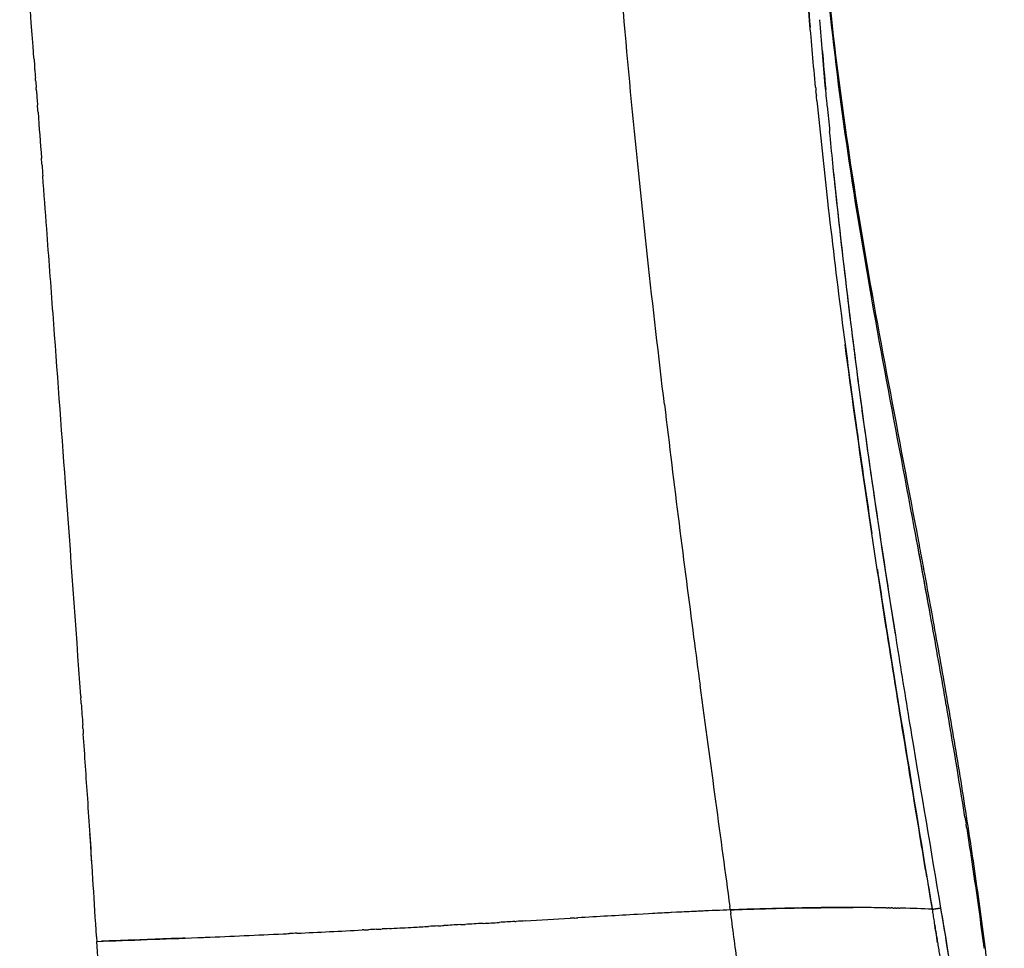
# Model space of a CAD drawing. Header units: millimetres. Extents: x 0 to 1905, y 0 to 2577.
# Tile 8 of 70: x 1701 to 1836, y 119 to 246. Entities that reach past the tile are written whole.
import ezdxf

# ---------------------------------------------------------------- set-up
doc = ezdxf.new("R2010")
doc.units = ezdxf.units.MM
doc.header["$MEASUREMENT"] = 0
doc.layers.add('Crea2D$visibili$linee', color=7, linetype='Continuous', true_color=0x000000)

msp = doc.modelspace()

# ---------------------------------------------------------------- linework, layer by layer
at = {"layer": 'Crea2D$visibili$linee'}
for centre, radius, start, end in [((-160487.38, -11952.52), 162647.93, 4.2994934, 4.3086966), ((2499.74, 304.24), 692.81, 183.84706, 184.86611), ((2617.48, 310.14), 809.23, 184.81042, 185.19336), ((-57061.82, -4174.02), 58930.28, 4.296659, 4.2967656), ((-52851.75, -3857.76), 54708.34, 4.295175, 4.295423), ((2705.21, 323.15), 899.15, 185.6035, 186.48563), ((2723.18, 319.84), 915.38, 185.34138, 185.56161), ((2882.07, 343.18), 1077.14, 186.4818, 187.32568), ((101.57, -145.78), 1752.11, 10.20234, 10.56015), ((-150.75, -191.7), 2008.57, 9.863, 10.17744), ((5726.37, 676.52), 3966.49, 187.45744, 187.55387), ((-2613.49, -148.87), 4333.3, 3.81587, 3.93403), ((-1265.43, -59.56), 2982.29, 3.63588, 3.82751), ((-1426.2, -70.02), 3143.39, 3.47616, 3.73398), ((3628.32, 427.42), 1827.43, 189.43572, 189.54693), ((1814.07, -206.15), 330.71, 89.5526, 90.992), ((1814.57, -176), 300.56, 89.0155, 89.6036), ((1816.07, -115.6), 240.14, 87.5831, 88.5677), ((-713.43, -300.63), 2576.13, 9.35442, 9.49858), ((391.2, -117.35), 1456.41, 9.17123, 9.55837), ((1943.67, -2710.83), 2838.84, 93.18972, 93.35514), ((1837.36, -792.77), 917.84, 92.84432, 93.22578), ((1854.99, -1122.38), 1247.92, 92.9669, 93.08672), ((1849.8, -1091.51), 1216.83, 92.42337, 92.69725), ((1615.64, 2676.31), 2558.25, 273.05395, 273.12195), ((1620.13, 2592.22), 2474.04, 273.0648, 273.06733), ((-409.34, -242.28), 2265.39, 9.19472, 9.26579), ((1639.49, 2214.53), 2095.86, 272.37569, 272.66828), ((1631.6, 2375.82), 2257.34, 272.72565, 272.95382), ((-863.46, -35.51), 2579.6, 3.20434, 3.4541)]:
    msp.add_arc(centre, radius, start, end, dxfattribs=at)
for points, knots in [([(1810.18, 237.22), (1809.89, 240.27), (1809.31, 246.71), (1808.55, 256.47), (1808.16, 263.14), (1807.97, 266.44)], [1.7942524, 1.7942524, 1.7942524, 1.7942524, 1.858434, 1.9298013, 2, 2, 2, 2]), ([(1789.42, 193.64), (1787.84, 206.86), (1786.29, 220.69), (1784.21, 242.46), (1783.56, 249.95), (1782.75, 259.92), (1782.54, 262.74), (1782.33, 265.76)], [0.5, 0.5, 0.5, 0.5, 0.75, 0.75, 0.875, 0.875, 0.9199276, 0.9199276, 0.9199276, 0.9199276]), ([(1810.76, 263.37), (1811.16, 258.51), (1811.96, 248.57), (1813.24, 238.18), (1814, 232.64), (1814.07, 232.18)], [5, 5, 5, 5, 5.0835917, 5.1709366, 5.1789652, 5.1789652, 5.1789652, 5.1789652]), ([(1826.22, 163.21), (1825.4, 167.73), (1824.58, 172.24), (1821.04, 191.18), (1818.21, 205.57), (1813.57, 234.42), (1811.8, 248.9), (1810.76, 263.37)], [1.421875, 1.421875, 1.421875, 1.421875, 1.5, 1.5, 1.75, 1.75, 2, 2, 2, 2]), ([(1810.79, 263.41), (1811.33, 256.12), (1812.05, 248.83), (1813.82, 234.25), (1814.88, 226.97), (1816.06, 219.7), (1817.25, 212.42), (1818.57, 205.15), (1821.3, 190.63), (1822.7, 183.36), (1824.07, 176.09), (1824.25, 175.14), (1824.6, 173.23), (1825.31, 169.43), (1826.46, 163.1), (1827.42, 157.71), (1828.03, 154.23), (1828.67, 150.58), (1829.29, 146.93), (1830.48, 139.61), (1831.05, 135.95), (1831.6, 132.29), (1832.15, 128.62), (1832.66, 124.95), (1833.62, 117.6), (1834.07, 113.92), (1834.47, 110.23), (1834.88, 106.55), (1835.25, 102.86), (1835.81, 95.82), (1836.01, 92.47), (1836.1, 89.11)], [0.004567, 0.004567, 0.004567, 0.004567, 22.118588, 22.118588, 44.246567, 44.246567, 44.246567, 66.401901, 66.401901, 88.600582, 88.600582, 88.600582, 91.502094, 94.402022, 100.206728, 110.815119, 110.815119, 110.815119, 121.926508, 121.926508, 133.04335, 133.04335, 133.04335, 144.168723, 144.168723, 155.295823, 155.295823, 155.295823, 166.424103, 166.424103, 176.522823, 176.522823, 176.522823, 176.522823]), ([(1811.78, 234.63), (1811.69, 235.57), (1811.6, 236.5), (1811.24, 240.46), (1810.99, 243.47), (1810.75, 246.48)], [0.77438724, 0.77438724, 0.77438724, 0.77438724, 0.79394606, 0.79394606, 0.85714285, 0.85714285, 0.85714285, 0.85714285]), ([(1816.07, 196.79), (1815.43, 201.59), (1814.84, 206.41), (1813.82, 214.97), (1813.4, 218.71), (1812.69, 225.34), (1812.39, 228.24), (1812.11, 231.13)], [0.5102445, 0.5102445, 0.5102445, 0.5102445, 0.6112736, 0.6112736, 0.6896324, 0.6896324, 0.75, 0.75, 0.75, 0.75]), ([(1814.29, 230.59), (1814.91, 226.28), (1816.05, 218.85), (1817.32, 211.43), (1817.87, 208.32)], [5.1880859, 5.1880859, 5.1880859, 5.1880859, 5.2623994, 5.3163112, 5.3163112, 5.3163112, 5.3163112]), ([(1821.53, 159.8), (1819.64, 171.61), (1816.3, 193.68), (1813.66, 215.9), (1812.6, 226.2)], [1.2490353, 1.2490353, 1.2490353, 1.2490353, 1.4989657, 1.7150711, 1.7150711, 1.7150711, 1.7150711]), ([(1709.25, 153.58), (1708.57, 163.37), (1707.31, 180.89), (1705.73, 202.23), (1704.69, 216.3), (1704.22, 222.61), (1704.03, 225.04)], [7.2132685, 7.2132685, 7.2132685, 7.2132685, 7.4008777, 7.5507749, 7.6256953, 7.672505, 7.672505, 7.672505, 7.672505]), ([(1813.72, 205.84), (1814.4, 200.59), (1815.1, 195.35), (1816.51, 185.39), (1817.2, 180.66), (1817.91, 175.93)], [-0.5745358, -0.5745358, -0.5745358, -0.5745358, -0.4643222, -0.4643222, -0.3645874, -0.3645874, -0.3645874, -0.3645874]), ([(1825.45, 128.79), (1825.18, 130.41), (1824.22, 136.22), (1822.38, 147.39), (1819.78, 163.54), (1816.95, 182.09), (1815.1, 195.3), (1814.23, 201.9)], [1.0314714, 1.0314714, 1.0314714, 1.0314714, 1.0658296, 1.1545, 1.2682141, 1.4077978, 1.5468004, 1.5468004, 1.5468004, 1.5468004]), ([(1821.16, 162.08), (1820.92, 163.62), (1820.67, 165.17), (1819.2, 174.53), (1818.04, 182.38), (1816.71, 191.93), (1816.48, 193.63), (1816.26, 195.32)], [0.2661395, 0.2661395, 0.2661395, 0.2661395, 0.2987808, 0.2987808, 0.4643222, 0.4643222, 0.5000001, 0.5000001, 0.5000001, 0.5000001]), ([(1818.66, 170.98), (1818.88, 169.52), (1819.11, 168.06), (1820.3, 160.42), (1821.28, 154.25), (1823.57, 140.17), (1824.88, 132.26), (1826.18, 124.33)], [-0.3297171, -0.3297171, -0.3297171, -0.3297171, -0.2987808, -0.2987808, -0.1682157, -0.1682157, 0, 0, 0, 0]), ([(1827.38, 124.49), (1826.08, 132.41), (1824.72, 140.31), (1822.77, 152.07), (1822.14, 155.93), (1821.53, 159.8)], [0, 0, 0, 0, 0.1682157, 0.1682157, 0.25, 0.25, 0.25, 0.25]), ([(1830.93, 135.45), (1831.2, 133.69), (1831.74, 130.18), (1832.5, 124.95), (1833, 121.21), (1833.26, 119.22), (1833.3, 118.96)], [5.73665532, 5.73665532, 5.73665532, 5.73665532, 5.7670286, 5.79707923, 5.82681489, 5.83127066, 5.83127066, 5.83127066, 5.83127066]), ([(1798.47, 124.24), (1799.9, 124.29), (1802.68, 124.39), (1806.68, 124.49), (1810.36, 124.54), (1813.21, 124.56), (1814.82, 124.56), (1815.32, 124.56)], [0, 0, 0, 0, 0.1517484, 0.2927354, 0.4231025, 0.5428842, 0.5971313, 0.5971313, 0.5971313, 0.5971313]), ([(1798.47, 124.24), (1797.13, 124.18), (1794.91, 124.09), (1792.7, 123.98), (1791.81, 123.94)], [0, 0, 0, 0, 0.04571019, 0.07606713, 0.07606713, 0.07606713, 0.07606713]), ([(1711.45, 119.91), (1716.08, 120.08), (1721.05, 120.25), (1726.02, 120.46), (1726.36, 120.47)], [3, 3, 3, 3, 3.1590057, 3.1710296, 3.1710296, 3.1710296, 3.1710296]), ([(1723.59, 120.36), (1722.56, 120.32), (1718.73, 120.17), (1714.9, 120.03), (1712.09, 119.93)], [0.860873, 0.860873, 0.860873, 0.860873, 0.8961393, 0.9927526, 0.9927526, 0.9927526, 0.9927526])]:
    msp.add_open_spline(points, degree=3, knots=knots, dxfattribs=at)
for points in [[(1702.83, 241.07), (1702.86, 240.66), (1702.89, 240.25), (1702.92, 239.85)], [(1702.94, 239.61), (1702.97, 239.25), (1703, 238.88), (1703.02, 238.51)], [(1703.05, 238.15), (1703.04, 238.27), (1703.03, 238.39), (1703.02, 238.51)], [(1703.05, 238.15), (1703.08, 237.83), (1703.1, 237.51), (1703.12, 237.18)], [(1703.16, 236.69), (1703.15, 236.86), (1703.14, 237.02), (1703.12, 237.18)], [(1703.16, 236.69), (1703.21, 236.05), (1703.26, 235.4), (1703.31, 234.75)], [(1810.18, 237.22), (1810.19, 237.04), (1810.21, 236.86), (1810.23, 236.69)], [(1810.27, 236.29), (1810.25, 236.42), (1810.24, 236.55), (1810.23, 236.69)], [(1810.27, 236.29), (1810.28, 236.2), (1810.28, 236.12), (1810.29, 236.04)], [(1810.36, 235.35), (1810.34, 235.58), (1810.31, 235.81), (1810.29, 236.04)], [(1703.38, 233.78), (1703.36, 234.1), (1703.33, 234.43), (1703.31, 234.75)], [(1703.38, 233.78), (1703.54, 231.67), (1703.7, 229.57), (1703.85, 227.47)], [(1703.93, 226.5), (1703.9, 226.82), (1703.88, 227.14), (1703.85, 227.47)], [(1703.93, 226.5), (1703.96, 226.01), (1704, 225.52), (1704.03, 225.04)], [(1789.42, 193.64), (1790.75, 182.49), (1792.11, 171.79), (1793.43, 161.71)], [(1794.3, 155.09), (1795.77, 144.04), (1797.16, 133.85), (1798.4, 124.69)], [(1709.25, 153.58), (1709.25, 153.5), (1709.26, 153.42), (1709.26, 153.34)], [(1709.31, 152.6), (1709.3, 152.85), (1709.28, 153.09), (1709.26, 153.34)], [(1709.31, 152.6), (1709.38, 151.62), (1709.45, 150.64), (1709.52, 149.66)], [(1830.69, 136.95), (1829.88, 142.09), (1829.02, 147.23), (1828.14, 152.35)], [(1709.55, 149.15), (1709.54, 149.32), (1709.53, 149.49), (1709.52, 149.66)], [(1709.55, 149.15), (1709.57, 148.91), (1709.59, 148.67), (1709.6, 148.43)], [(1830.69, 136.95), (1830.74, 136.64), (1830.79, 136.34), (1830.84, 136.03)], [(1830.93, 135.45), (1830.9, 135.64), (1830.87, 135.84), (1830.84, 136.03)], [(1798.47, 124.24), (1798.45, 124.39), (1798.42, 124.54), (1798.4, 124.69)], [(1807.7, 124.5), (1804.64, 124.44), (1801.55, 124.34), (1798.47, 124.24)], [(1819.85, 124.51), (1819.81, 124.51), (1819.77, 124.51), (1819.74, 124.51)], [(1819.85, 124.51), (1819.95, 124.51), (1820.04, 124.51), (1820.14, 124.51)], [(1820.3, 124.5), (1820.24, 124.51), (1820.19, 124.51), (1820.14, 124.51)], [(1820.3, 124.5), (1820.38, 124.5), (1820.46, 124.5), (1820.54, 124.5)], [(1820.74, 124.5), (1820.68, 124.5), (1820.61, 124.5), (1820.54, 124.5)], [(1820.74, 124.5), (1820.81, 124.49), (1820.88, 124.49), (1820.95, 124.49)], [(1821.19, 124.49), (1821.11, 124.49), (1821.03, 124.49), (1820.95, 124.49)], [(1821.19, 124.49), (1821.24, 124.48), (1821.3, 124.48), (1821.35, 124.48)], [(1821.63, 124.48), (1821.54, 124.48), (1821.44, 124.48), (1821.35, 124.48)], [(1821.63, 124.48), (1821.67, 124.47), (1821.71, 124.47), (1821.75, 124.47)], [(1822.07, 124.46), (1821.96, 124.47), (1821.86, 124.47), (1821.75, 124.47)], [(1770.32, 122.72), (1772.37, 122.84), (1774.42, 122.96), (1776.47, 123.08)], [(1777.07, 123.12), (1776.87, 123.11), (1776.67, 123.1), (1776.47, 123.08)], [(1777.07, 123.12), (1777.22, 123.13), (1777.37, 123.14), (1777.53, 123.15)], [(1798.47, 124.24), (1798.49, 124.07), (1798.51, 123.9), (1798.53, 123.73)], [(1826.21, 124.33), (1826.2, 124.33), (1826.19, 124.33), (1826.18, 124.33)], [(1754.97, 121.85), (1755.65, 121.89), (1756.32, 121.93), (1757, 121.96)], [(1758.28, 122.03), (1757.85, 122.01), (1757.43, 121.99), (1757, 121.96)], [(1758.28, 122.03), (1758.57, 122.05), (1758.85, 122.07), (1759.14, 122.08)], [(1761.39, 122.21), (1760.64, 122.17), (1759.89, 122.12), (1759.14, 122.08)], [(1761.39, 122.21), (1761.6, 122.22), (1761.82, 122.23), (1762.04, 122.25)], [(1764.5, 122.39), (1763.68, 122.34), (1762.86, 122.29), (1762.04, 122.25)], [(1764.5, 122.39), (1765.24, 122.43), (1765.98, 122.47), (1766.72, 122.51)], [(1768.87, 122.64), (1768.15, 122.6), (1767.44, 122.56), (1766.72, 122.51)], [(1768.87, 122.64), (1768.93, 122.64), (1769, 122.65), (1769.06, 122.65)], [(1770.32, 122.72), (1769.9, 122.7), (1769.48, 122.68), (1769.06, 122.65)], [(1711.41, 120.58), (1711.43, 120.35), (1711.44, 120.13), (1711.45, 119.91)], [(1737.06, 120.94), (1737.34, 120.96), (1737.63, 120.97), (1737.92, 120.98)], [(1738.94, 121.03), (1738.6, 121.02), (1738.26, 121), (1737.92, 120.98)], [(1748.12, 121.49), (1748.05, 121.48), (1747.99, 121.48), (1747.92, 121.48)], [(1748.12, 121.49), (1748.34, 121.5), (1748.57, 121.51), (1748.79, 121.52)], [(1749.89, 121.58), (1749.52, 121.56), (1749.16, 121.54), (1748.79, 121.52)], [(1749.89, 121.58), (1750.14, 121.59), (1750.39, 121.61), (1750.64, 121.62)], [(1751.65, 121.67), (1751.31, 121.65), (1750.98, 121.64), (1750.64, 121.62)], [(1751.65, 121.67), (1751.75, 121.68), (1751.84, 121.68), (1751.93, 121.69)]]:
    msp.add_open_spline(points, degree=3, dxfattribs=at)
for points, weights, degree in [([(1826.21, 124.33), (1827, 124.45), (1827.38, 124.49)], [0.998190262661, 0.941995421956, 1], 2), ([(1826.18, 124.33), (1827.27, 117.71), (1828.33, 111.07), (1829.27, 104.4)], [0.999999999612, 0.999999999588, 0.999999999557, 0.999999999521], 3)]:
    msp.add_rational_spline(points, weights, degree=degree, dxfattribs=at)
msp.add_rational_spline([(1803.42, 79.72), (1803.4, 80.31), (1803.37, 80.91), (1803.34, 81.5), (1802.75, 92.16), (1800.94, 105.97), (1798.53, 123.73)], [1, 0.999988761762, 0.999988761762, 1, 1, 1, 1], degree=3, knots=[0, 0, 0, 0, 1.777213, 1.777213, 1.777213, 2.767845, 2.767845, 2.767845, 2.767845], dxfattribs=at)

doc.saveas('drawing.dxf')
